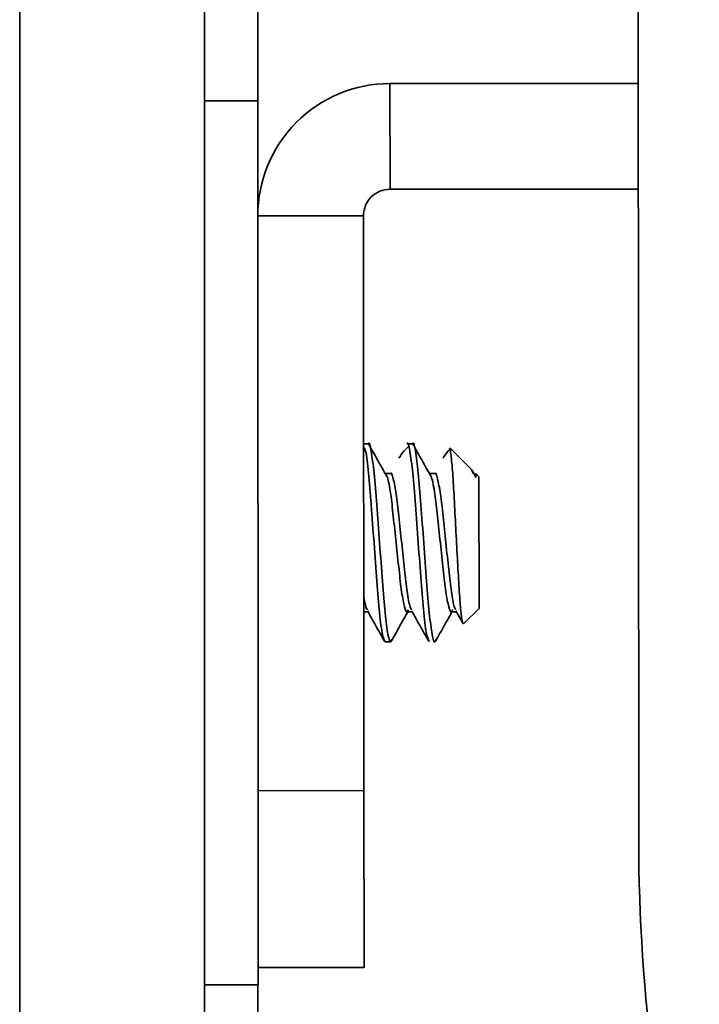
# Model space of a CAD drawing. Header units: millimetres. Extents: x 2 to 1120, y -2 to 861.
# Tile 16 of 226: x 125.42 to 128.67, y 411.36 to 416.08. Entities that reach past the tile are written whole.
import ezdxf

# ---------------------------------------------------------------- set-up
doc = ezdxf.new("R2010")
doc.units = ezdxf.units.MM

msp = doc.modelspace()

# ---------------------------------------------------------------- linework, layer by layer
at = {"color": 7, "linetype": 'Continuous', "lineweight": 35}
for p, q in [((128.375, 420.3445), (128.3805, 412.1458)), ((125.4165, 419.2771), (125.4165, 409.9637)), ((126.3021, 409.9637), (126.3021, 419.2771)), ((127.1894, 415.77), (128.3781, 415.7708)), ((127.1894, 415.77), (127.1897, 415.2637)), ((126.5561, 415.6866), (126.3021, 415.6865)), ((126.5565, 415.1363), (126.5561, 415.6866)), ((127.1897, 415.2637), (128.3784, 415.2645)), ((127.0628, 415.1366), (126.5565, 415.1363)), ((126.5583, 412.3829), (126.5565, 415.1363)), ((127.0646, 412.3833), (127.0628, 415.1366)), ((127.0863, 414.0445), (127.0635, 414.0444)), ((127.0652, 414.0298), (127.0635, 414.0281)), ((127.2979, 414.0446), (127.2715, 414.0446)), ((127.5769, 413.9247), (127.4766, 414.0249)), ((127.5899, 413.9015), (127.5779, 413.9229)), ((127.1922, 413.9013), (127.1665, 413.9013)), ((127.4039, 413.9015), (127.3781, 413.9014)), ((127.6156, 413.8861), (127.6001, 413.9016)), ((127.6001, 413.9016), (127.6001, 413.8832)), ((127.6156, 413.886), (127.616, 413.2553)), ((127.5453, 413.1845), (127.616, 413.2553)), ((127.064, 413.2394), (127.084, 413.2394)), ((127.272, 413.2395), (127.2957, 413.2395)), ((127.4837, 413.2396), (127.5074, 413.2397)), ((127.5044, 413.245), (127.5391, 413.1832)), ((127.1663, 413.0962), (127.1927, 413.0963)), ((127.0646, 412.3833), (126.5583, 412.3829)), ((126.5589, 411.5363), (126.5583, 412.3829)), ((127.0646, 412.3833), (127.0652, 411.5366)), ((127.0652, 411.5366), (126.5589, 411.5363)), ((126.5589, 411.4533), (126.5589, 411.5363)), ((126.3021, 411.4531), (126.5589, 411.4533))]:
    msp.add_line(p, q, dxfattribs=at)
at = {"color": 8, "linetype": 'Continuous', "lineweight": 35}
for p, q in [((126.5561, 419.837), (126.5561, 415.6475)), ((126.5561, 411.4533), (126.5561, 408.6268))]:
    msp.add_line(p, q, dxfattribs=at)
at = {"color": 7, "linetype": 'Continuous', "lineweight": 35}
for centre, radius, start, end in [((127.1898, 415.1367), 0.6333, 90.0379, 180.0379), ((127.1898, 415.1367), 0.127, 90.0379, 180.0379), ((136.8471, 412.1514), 8.4667, 180.03792, 195.03792)]:
    msp.add_arc(centre, radius, start, end, dxfattribs=at)
for points, knots in [([(127.1971, 413.1083), (127.1957, 413.1034), (127.1899, 413.0839), (127.1801, 413.1235), (127.1656, 413.2243), (127.1535, 413.3831), (127.1396, 413.5689), (127.1257, 413.7546), (127.1136, 413.9149), (127.0991, 414.0137), (127.0906, 414.0561), (127.0863, 414.0443), (127.0863, 414.0442)], [0, 0, 0, 0, 0.039598, 0.158658, 0.28086, 0.398205, 0.519341, 0.640478, 0.757822, 0.880024, 0.999084, 1, 1, 1, 1]), ([(127.3779, 413.0967), (127.3737, 413.1035), (127.3652, 413.1173), (127.3508, 413.2262), (127.3387, 413.3828), (127.3248, 413.5691), (127.3109, 413.7547), (127.2988, 413.915), (127.2843, 414.0139), (127.2758, 414.056), (127.2715, 414.0444), (127.2715, 414.0443)], [0, 0, 0, 0, 0.123117, 0.250479, 0.372778, 0.499029, 0.625281, 0.74758, 0.874942, 0.999029, 1, 1, 1, 1]), ([(127.4088, 413.1084), (127.4073, 413.1035), (127.4016, 413.084), (127.3917, 413.1236), (127.3772, 413.2245), (127.3652, 413.3832), (127.3513, 413.569), (127.3373, 413.7548), (127.3253, 413.915), (127.3108, 414.0138), (127.3023, 414.0563), (127.298, 414.0444), (127.2979, 414.0443)], [0, 0, 0, 0, 0.039598, 0.158658, 0.28086, 0.398205, 0.519341, 0.640478, 0.757822, 0.880024, 0.999084, 1, 1, 1, 1]), ([(127.1663, 413.0965), (127.1621, 413.1033), (127.1535, 413.1172), (127.1391, 413.226), (127.1271, 413.3827), (127.1131, 413.5687), (127.0992, 413.7556), (127.0872, 413.9111), (127.0751, 414.0081), (127.0687, 414.0214), (127.0666, 414.0256)], [0, 0, 0, 0, 0.131747, 0.268037, 0.398909, 0.53401, 0.669111, 0.799983, 0.936273, 1, 1, 1, 1]), ([(127.1665, 413.9012), (127.1532, 413.9251), (127.1264, 413.9729), (127.0996, 414.0206), (127.0863, 414.0445)], [0, 0, 0, 0, 0.49983, 1, 1, 1, 1]), ([(127.2768, 414.0299), (127.2697, 414.0236), (127.2554, 414.0109), (127.2398, 413.9873), (127.2319, 413.9753)], [0, 0, 0, 0, 0.494915, 1, 1, 1, 1]), ([(127.3782, 413.9013), (127.3648, 413.9252), (127.338, 413.973), (127.3113, 414.0207), (127.2979, 414.0446)], [0, 0, 0, 0, 0.49983, 1, 1, 1, 1]), ([(127.4745, 414.016), (127.472, 414.0137), (127.4622, 414.0045), (127.4515, 413.9878), (127.4436, 413.9754)], [0, 0, 0, 0, 0.255152, 1, 1, 1, 1]), ([(127.4738, 414.0222), (127.4755, 414.0199), (127.4794, 414.0147), (127.4867, 413.9458), (127.4944, 413.8362), (127.5012, 413.6979), (127.5092, 413.5498), (127.517, 413.4097), (127.5237, 413.2914), (127.5317, 413.2133), (127.538, 413.1772), (127.5414, 413.185), (127.5424, 413.1873)], [0, 0, 0, 0, 0.085377, 0.20008, 0.313082, 0.426162, 0.535449, 0.642712, 0.750041, 0.853898, 0.955424, 1, 1, 1, 1]), ([(127.6001, 413.8832), (127.5933, 413.8991), (127.5852, 413.9182), (127.5781, 413.9218), (127.577, 413.9224)], [0, 0, 0, 0, 0.831821, 1, 1, 1, 1]), ([(127.2774, 413.2499), (127.2756, 413.2456), (127.2695, 413.2307), (127.2593, 413.2582), (127.2449, 413.3289), (127.2329, 413.4397), (127.219, 413.5693), (127.2051, 413.6995), (127.1925, 413.8146), (127.178, 413.8883), (127.1696, 413.8971), (127.1662, 413.9007)], [0, 0, 0, 0, 0.048869, 0.167326, 0.288944, 0.405677, 0.526223, 0.646769, 0.763502, 0.90255, 1, 1, 1, 1]), ([(127.293, 413.2499), (127.2906, 413.2532), (127.2838, 413.2622), (127.2713, 413.3309), (127.2593, 413.4392), (127.2454, 413.5696), (127.2315, 413.6989), (127.2195, 413.8111), (127.205, 413.8791), (127.1966, 413.911), (127.1922, 413.9012), (127.1922, 413.9011)], [0, 0, 0, 0, 0.075179, 0.209531, 0.338485, 0.471652, 0.604819, 0.733774, 0.868125, 0.998985, 1, 1, 1, 1]), ([(127.4891, 413.2501), (127.4873, 413.2457), (127.4812, 413.2308), (127.471, 413.2584), (127.4565, 413.3291), (127.4445, 413.4399), (127.4306, 413.5694), (127.4167, 413.6996), (127.4041, 413.8148), (127.3896, 413.8884), (127.3813, 413.8972), (127.3779, 413.9008)], [0, 0, 0, 0, 0.048869, 0.167326, 0.288944, 0.405677, 0.526223, 0.646769, 0.763502, 0.90255, 1, 1, 1, 1]), ([(127.5047, 413.2501), (127.5023, 413.2533), (127.4955, 413.2623), (127.483, 413.331), (127.471, 413.4394), (127.4571, 413.5697), (127.4432, 413.6991), (127.4312, 413.8113), (127.4167, 413.8792), (127.4083, 413.9112), (127.4039, 413.9013), (127.4039, 413.9012)], [0, 0, 0, 0, 0.075179, 0.209531, 0.338485, 0.471652, 0.604819, 0.733774, 0.868125, 0.998985, 1, 1, 1, 1]), ([(127.0814, 413.2498), (127.0789, 413.2525), (127.0734, 413.2587), (127.0674, 413.2951), (127.064, 413.3155)], [0, 0, 0, 0, 0.44094, 1, 1, 1, 1]), ([(127.0811, 413.2447), (127.0946, 413.2206), (127.1218, 413.1723), (127.1489, 413.124), (127.1624, 413.0998)], [0, 0, 0, 0, 0.499203, 1, 1, 1, 1]), ([(127.1968, 413.1003), (127.2103, 413.1244), (127.2362, 413.1709), (127.2622, 413.2172), (127.2747, 413.2395)], [0, 0, 0, 0, 0.519713, 1, 1, 1, 1]), ([(127.2927, 413.2448), (127.3063, 413.2207), (127.3335, 413.1724), (127.3605, 413.1241), (127.3741, 413.0999)], [0, 0, 0, 0, 0.499203, 1, 1, 1, 1]), ([(127.4085, 413.1004), (127.422, 413.1245), (127.4489, 413.1728), (127.4759, 413.2209), (127.4894, 413.245)], [0, 0, 0, 0, 0.500607, 1, 1, 1, 1])]:
    msp.add_open_spline(points, degree=3, knots=knots, dxfattribs=at)

doc.saveas('drawing.dxf')
